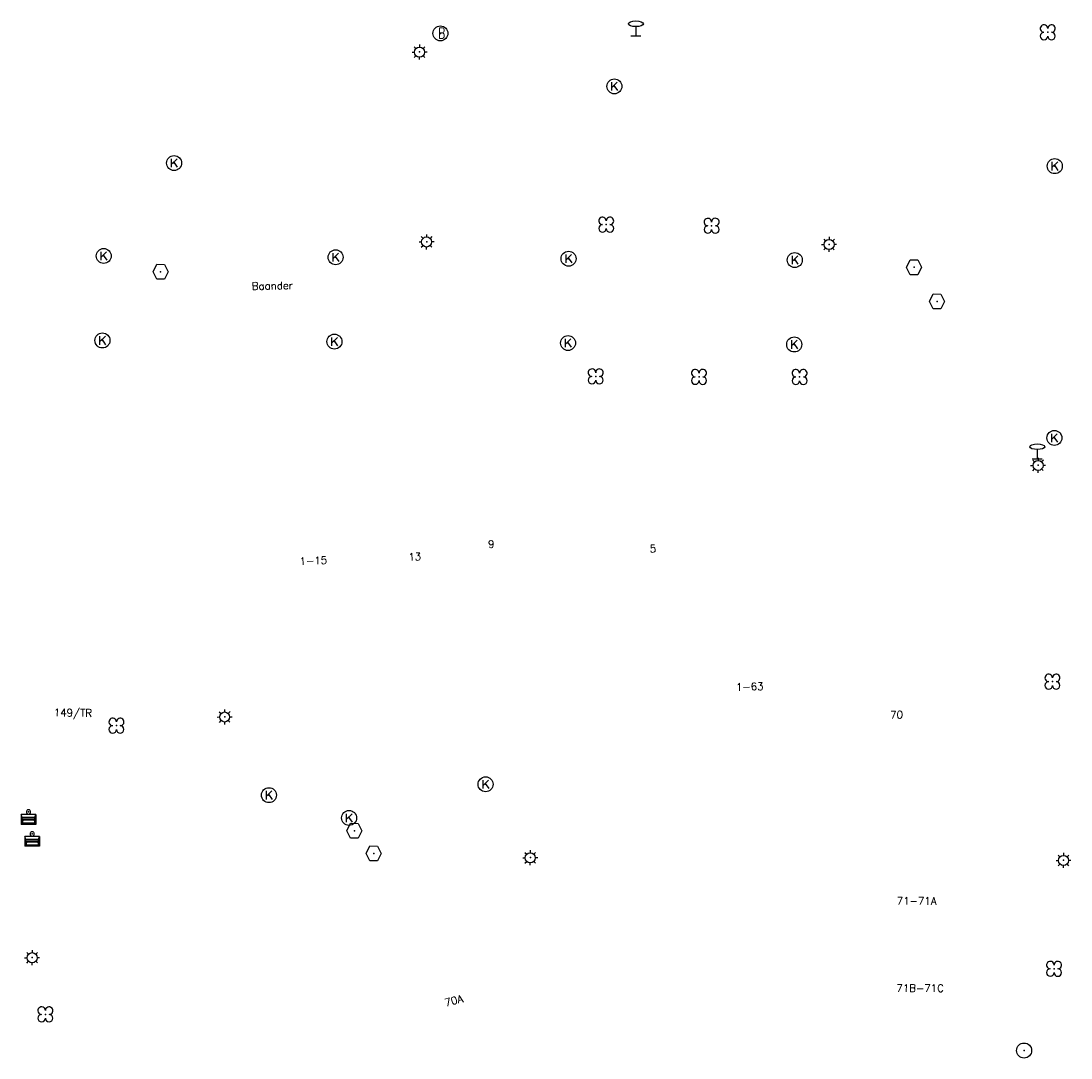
# Model space of a CAD drawing. Header units: metres. Extents: x 256352 to 256908, y 533292 to 533854.
# Tile 45 of 48: x 256769 to 256839, y 533714 to 533783. Entities that reach past the tile are written whole.
import ezdxf

# ---------------------------------------------------------------- set-up
doc = ezdxf.new("R2010")
doc.units = ezdxf.units.M
doc.header["$LTSCALE"] = 0.5
for name, color, linetype in [('Punt - Bak', 6, 'Continuous'), ('Punt - Paal', 7, 'Continuous'), ('Punt - Put', 8, 'Continuous'), ('Punt - Vegetatieobject', 7, 'Continuous'), ('Tekst - Openbare Ruimte Label', 7, 'Continuous'), ('Tekst - Pand Nummeraanduiding', 7, 'Continuous')]:
    doc.layers.add(name, color=color, linetype=linetype)
doc.layers.add('Punt - vegetatieobject_punt', color=10, linetype='Continuous', lineweight=25)
doc.styles.get("Standard").update_dxf_attribs({"font": 'txt.shx'})

# ---------------------------------------------------------------- blocks, each defined once
blk = doc.blocks.new('BOOM')
at = {"linetype": 'Continuous'}
for centre, radius, start, end in [((-0.424999, 0.425), 0.424, 359.8648684, 269.9998649), ((0.424999, 0.425), 0.426, 270.0001345, 180.1344972), ((0.425, -0.425), 0.426, 180, 90), ((-0.425, -0.424999), 0.424, 90.1351316, 359.9998649)]:
    blk.add_arc(centre, radius, start, end, dxfattribs=at)
blk = doc.blocks.new('Afvalbak')
at = {"linetype": 'Continuous'}
for p, q in [((0.4, -0.091), (-0.4, -0.091)), ((-0.34, -0.195), (-0.4, -0.091)), ((-0.34, -0.252), (-0.4, -0.441)), ((0.34, -0.195), (-0.34, -0.195)), ((-0.34, -0.252), (-0.34, -0.195)), ((0.34, -0.252), (-0.34, -0.252)), ((-0.302, -0.297), (-0.333, -0.397)), ((0.302, -0.297), (-0.302, -0.297)), ((0.302, -0.297), (0.333, -0.397)), ((0.34, -0.195), (0.4, -0.091)), ((0.34, -0.252), (0.34, -0.195)), ((0.34, -0.252), (0.4, -0.441)), ((0.4, -0.441), (-0.4, -0.441)), ((0.333, -0.397), (-0.333, -0.397))]:
    blk.add_line(p, q, dxfattribs=at)
for p, q in [((-0.4, -0.091), (-0.4, -0.441)), ((0.4, -0.091), (0.4, -0.441))]:
    blk.add_line(p, q)
blk.add_circle((0, 0), 0.0908, dxfattribs=at)
blk = doc.blocks.new('LICHTMAST')
at = {"linetype": 'Continuous'}
for p, q in [((-0.435, 0.407), (-0.293, 0.265)), ((-0.01, 0.586), (-0.01, 0.38)), ((0.419, 0.409), (0.275, 0.263)), ((-0.609, -0.015), (-0.412, -0.014)), ((-0.434, -0.44), (-0.29, -0.296)), ((-0.007, -0.602), (-0.005, -0.416)), ((0.406, -0.431), (0.274, -0.298)), ((0.589, -0.015), (0.389, -0.015))]:
    blk.add_line(p, q, dxfattribs=at)
blk.add_circle((-0.01, -0.015), 0.4, dxfattribs=at)
blk = doc.blocks.new('Kolk')
at = {"linetype": 'Continuous'}
for p, q in [((-0.131779, -0.225094), (-0.131779, 0.223554)), ((-0.131779, -0.061917), (0.155792, 0.223554)), ((-0.023655, 0.045417), (0.167783, -0.225094))]:
    blk.add_line(p, q, dxfattribs=at)
blk.add_circle((0, 0), 0.4, dxfattribs=at)
blk = doc.blocks.new('Inspectie_Rioolput')
at = {"linetype": 'Continuous'}
blk.add_lwpolyline([(-0.908, -0.012), (-0.457, 0.793), (0.455, 0.772), (0.898, -0.004), (0.455, -0.79), (-0.463, -0.787), (-0.908, -0.012)], dxfattribs=at)
blk = doc.blocks.new('Verkeersbord')
at = {"linetype": 'Continuous'}
for p, q in [((-0.004, 1.246), (-0.004, -0.004)), ((-0.253, -0.003), (0.247, -0.003))]:
    blk.add_line(p, q, dxfattribs=at)
blk.add_circle((-0.004, 1.621), 0.375, dxfattribs=at)
blk = doc.blocks.new('Brandkraan_Put')
at = {"linetype": 'Continuous'}
blk.add_circle((0, 0), 0.7, dxfattribs=at)
at = {"linetype": 'Continuous', "width": 0.75}
blk.add_text('B', height=1, dxfattribs=at).set_placement((-0.226, -0.48))
blk = doc.blocks.new('Afzetpaal')
at = {"linetype": 'Continuous'}
blk.add_circle((0, 0), 0.25, dxfattribs=at)

msp = doc.modelspace()

# ---------------------------------------------------------------- linework, layer by layer
at = {"layer": 'Punt - Bak'}
for p in [(256769.898, 533730.321), (256770.144, 533728.853)]:
    msp.add_point(p, dxfattribs=at)
at = {"layer": 'Punt - Paal'}
for p in [(256810.446, 533782.129), (256796.009, 533781.062), (256796.48, 533768.387), (256823.348, 533768.214), (256837.241, 533753.895), (256837.301, 533753.47), (256783, 533736.67), (256803.4, 533727.27), (256838.997, 533727.095), (256770.15, 533720.6), (256836.359, 533714.391)]:
    msp.add_point(p, dxfattribs=at)
at = {"layer": 'Punt - Put'}
for p in [(256797.396, 533782.303), (256809.008, 533778.763), (256779.619, 533773.641), (256838.407, 533773.436), (256774.919, 533767.438), (256790.399, 533767.352), (256805.948, 533767.258), (256821.052, 533767.166), (256778.714, 533766.382), (256829.015, 533766.685), (256830.552, 533764.406), (256774.835, 533761.797), (256790.322, 533761.723), (256805.914, 533761.626), (256821.011, 533761.529), (256838.379, 533755.292), (256800.408, 533732.165), (256785.95, 533731.44), (256791.3, 533729.92), (256791.652, 533729.061), (256792.94, 533727.553)]:
    msp.add_point(p, dxfattribs=at)
at = {"layer": 'Punt - Vegetatieobject'}
for p in [(256837.936, 533782.372), (256808.462, 533769.531), (256815.499, 533769.453), (256807.761, 533759.395), (256814.658, 533759.368), (256821.372, 533759.361), (256838.25, 533739.02), (256775.77, 533736.08), (256838.357, 533719.846), (256771.025, 533716.803)]:
    msp.add_point(p, dxfattribs=at)
at = {"layer": 'Punt - vegetatieobject_punt'}
for p in [(256837.936, 533782.372), (256808.462, 533769.531), (256815.499, 533769.453), (256807.761, 533759.395), (256814.658, 533759.368), (256821.372, 533759.361), (256838.25, 533739.02), (256775.77, 533736.08), (256838.357, 533719.846), (256771.025, 533716.803)]:
    msp.add_point(p, dxfattribs=at)

# ---------------------------------------------------------------- block references
at = {"layer": 'Punt - Bak', "xscale": 1.25000000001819, "yscale": 1.881467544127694}
for p in [(256769.898, 533730.321), (256770.144, 533728.853)]:
    msp.add_blockref('Afvalbak', p, dxfattribs=at)
at = {"layer": 'Punt - Paal'}
for name, p, xscale, yscale in [('Verkeersbord', (256810.446, 533782.129), 1.333333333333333, 0.5), ('LICHTMAST', (256796.009, 533781.062), 0.8347245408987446, 0.8417508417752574), ('LICHTMAST', (256796.48, 533768.387), 0.8347245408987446, 0.8417508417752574), ('LICHTMAST', (256823.348, 533768.214), 0.8347245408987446, 0.8417508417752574), ('Verkeersbord', (256837.241, 533753.895), 1.333333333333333, 0.5), ('LICHTMAST', (256837.301, 533753.47), 0.8347245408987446, 0.8417508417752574), ('LICHTMAST', (256783, 533736.67), 0.8347245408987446, 0.8417508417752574), ('LICHTMAST', (256803.4, 533727.27), 0.8347245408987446, 0.8417508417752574), ('LICHTMAST', (256838.997, 533727.095), 0.8347245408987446, 0.8417508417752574), ('LICHTMAST', (256770.15, 533720.6), 0.8347245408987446, 0.8417508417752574), ('Afzetpaal', (256836.359, 533714.391), 2, 2)]:
    msp.add_blockref(name, p, dxfattribs=dict(at, xscale=xscale, yscale=yscale))
at = {"layer": 'Punt - Put'}
for name, p, xscale, yscale in [('Brandkraan_Put', (256797.396, 533782.303), 0.714285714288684, 0.714285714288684), ('Kolk', (256809.008, 533778.763), 1.25000000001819, 1.25000000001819), ('Kolk', (256779.619, 533773.641), 1.25000000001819, 1.25000000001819), ('Kolk', (256838.407, 533773.436), 1.25000000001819, 1.25000000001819), ('Kolk', (256774.919, 533767.438), 1.25000000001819, 1.25000000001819), ('Kolk', (256790.399, 533767.352), 1.25000000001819, 1.25000000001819), ('Kolk', (256805.948, 533767.258), 1.25000000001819, 1.25000000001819), ('Kolk', (256821.052, 533767.166), 1.25000000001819, 1.25000000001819), ('Inspectie_Rioolput', (256829.015, 533766.685), 0.5537098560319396, 0.6317119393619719), ('Inspectie_Rioolput', (256778.714, 533766.382), 0.5537098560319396, 0.6317119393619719), ('Inspectie_Rioolput', (256830.552, 533764.406), 0.5537098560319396, 0.6317119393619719), ('Kolk', (256774.835, 533761.797), 1.25000000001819, 1.25000000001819), ('Kolk', (256790.322, 533761.723), 1.25000000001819, 1.25000000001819), ('Kolk', (256805.914, 533761.626), 1.25000000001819, 1.25000000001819), ('Kolk', (256821.011, 533761.529), 1.25000000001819, 1.25000000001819), ('Kolk', (256838.379, 533755.292), 1.25000000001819, 1.25000000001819), ('Kolk', (256800.408, 533732.165), 1.25000000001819, 1.25000000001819), ('Kolk', (256785.95, 533731.44), 1.25000000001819, 1.25000000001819), ('Kolk', (256791.3, 533729.92), 1.25000000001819, 1.25000000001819), ('Inspectie_Rioolput', (256791.652, 533729.061), 0.5537098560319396, 0.6317119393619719), ('Inspectie_Rioolput', (256792.94, 533727.553), 0.5537098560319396, 0.6317119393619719)]:
    msp.add_blockref(name, p, dxfattribs=dict(at, xscale=xscale, yscale=yscale))
at = {"layer": 'Punt - Vegetatieobject', "xscale": 0.5882352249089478, "yscale": 0.5875440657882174}
for p in [(256837.936, 533782.372), (256808.462, 533769.531), (256815.499, 533769.453), (256807.761, 533759.395), (256814.658, 533759.368), (256821.372, 533759.361), (256838.25, 533739.02), (256775.77, 533736.08), (256838.357, 533719.846), (256771.025, 533716.803)]:
    msp.add_blockref('BOOM', p, dxfattribs=at)
at = {"layer": 'Punt - vegetatieobject_punt', "xscale": 0.5882352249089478, "yscale": 0.5875440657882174}
for p in [(256837.936, 533782.372), (256808.462, 533769.531), (256815.499, 533769.453), (256807.761, 533759.395), (256814.658, 533759.368), (256821.372, 533759.361), (256838.25, 533739.02), (256775.77, 533736.08), (256838.357, 533719.846), (256771.025, 533716.803)]:
    msp.add_blockref('BOOM', p, dxfattribs=at)

# ---------------------------------------------------------------- texts
at = {"layer": 'Tekst - Openbare Ruimte Label'}
msp.add_text('Baander', height=0.5, rotation=1.1, dxfattribs=at).set_placement((256784.805, 533765.176))
at = {"layer": 'Tekst - Pand Nummeraanduiding'}
for s, rotation, p in [('9', 2, (256800.585, 533747.944)), ('5', 2, (256811.38, 533747.646)), ('1-15', 2.4, (256788.003, 533746.806)), ('13', 2, (256795.263, 533747.096)), ('1-63', 1.9, (256817.13, 533738.401)), ('149/TR', 359.3, (256771.587, 533736.706)), ('70', 1.8, (256827.427, 533736.546)), ('71-71A', 359.7, (256827.856, 533724.138)), ('71B-71C', 359.8, (256827.831, 533718.307)), ('70A', 14.5, (256797.747, 533717.322))]:
    msp.add_text(s, height=0.5, rotation=rotation, dxfattribs=at).set_placement(p)

doc.saveas('drawing.dxf')
